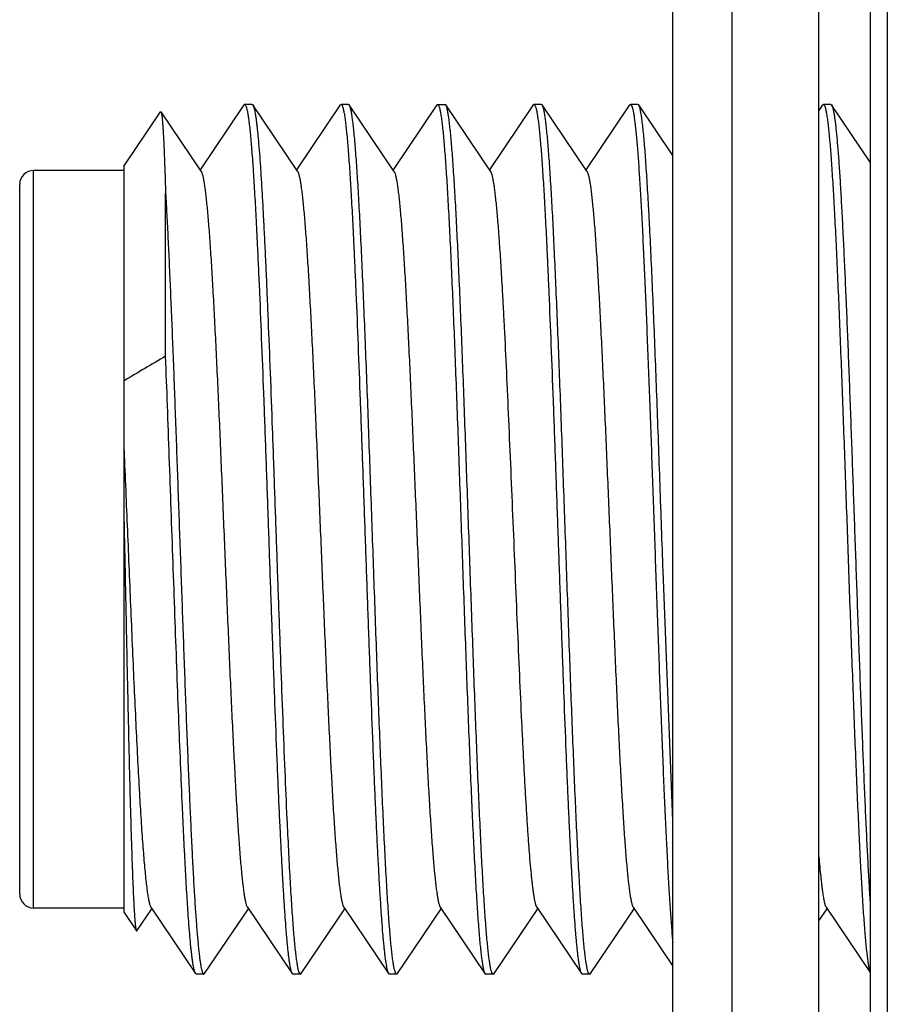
# Model space of a CAD drawing. Header units: inches. Extents: x 0.2 to 16.8, y 0.2 to 10.8.
# Tile 28 of 38: x 7.9 to 8.149, y 6.177 to 6.46. Entities that reach past the tile are written whole.
import ezdxf

# ---------------------------------------------------------------- set-up
doc = ezdxf.new("R2010")
doc.units = ezdxf.units.IN
doc.header["$LTSCALE"] = 0.935
doc.header["$MEASUREMENT"] = 0
doc.layers.get('0').update_dxf_attribs({"linetype": 'CONTINUOUS'})

msp = doc.modelspace()

# ---------------------------------------------------------------- linework, layer by layer
at = {"color": 7, "linetype": 'CONTINUOUS'}
for p, q in [((8.10459, 8.1832), (8.10459, 3.1162)), ((8.08758, 3.1262), (8.08758, 8.1732)), ((8.14431, 7.6512), (8.14431, 3.6532)), ((8.12958, 3.6522), (8.12958, 7.6472)), ((7.9298, 6.41749), (7.94031, 6.43307)), ((7.94031, 6.43307), (7.94043, 6.43307)), ((7.95194, 6.416), (7.94043, 6.43307)), ((7.96423, 6.43503), (7.95167, 6.41641)), ((7.96446, 6.4352), (7.96423, 6.43503)), ((7.96661, 6.4352), (7.96446, 6.4352)), ((7.96446, 6.4352), (7.96485, 6.43473)), ((7.96661, 6.4352), (7.96684, 6.43503)), ((7.97968, 6.416), (7.96684, 6.43503)), ((7.96684, 6.43503), (7.96699, 6.43473)), ((7.99197, 6.43503), (7.9794, 6.41641)), ((7.99197, 6.43503), (7.9922, 6.4352)), ((7.99434, 6.4352), (7.9922, 6.4352)), ((7.9922, 6.4352), (7.99258, 6.43473)), ((7.99434, 6.4352), (7.9945, 6.43512)), ((7.99457, 6.43503), (7.9945, 6.43512)), ((8.00741, 6.416), (7.99457, 6.43503)), ((8.0197, 6.43503), (8.00714, 6.41641)), ((8.0197, 6.43503), (8.01993, 6.4352)), ((8.01993, 6.4352), (8.02208, 6.4352)), ((8.01993, 6.4352), (8.02004, 6.43517)), ((8.02231, 6.43503), (8.02208, 6.4352)), ((8.03514, 6.416), (8.02231, 6.43503)), ((8.02246, 6.43473), (8.02231, 6.43503)), ((8.04744, 6.43503), (8.03487, 6.41641)), ((8.04744, 6.43503), (8.04767, 6.4352)), ((8.04981, 6.4352), (8.04767, 6.4352)), ((8.04767, 6.4352), (8.04805, 6.43473)), ((8.05004, 6.43503), (8.04981, 6.4352)), ((8.06288, 6.416), (8.05004, 6.43503)), ((8.0502, 6.43473), (8.05004, 6.43503)), ((8.07517, 6.43503), (8.06261, 6.41641)), ((8.07517, 6.43503), (8.0754, 6.4352)), ((8.07755, 6.4352), (8.0754, 6.4352)), ((8.0754, 6.4352), (8.07579, 6.43473)), ((8.07778, 6.43503), (8.07755, 6.4352)), ((8.08758, 6.42049), (8.07778, 6.43503)), ((8.13064, 6.43503), (8.12958, 6.43347)), ((8.13064, 6.43503), (8.13087, 6.4352)), ((8.13301, 6.4352), (8.13087, 6.4352)), ((8.13087, 6.4352), (8.13126, 6.43473)), ((8.13301, 6.4352), (8.13325, 6.43503)), ((8.14431, 6.41863), (8.13325, 6.43503)), ((8.13325, 6.43503), (8.1334, 6.43473)), ((7.9298, 6.4162), (7.9038, 6.4162)), ((7.9298, 6.20292), (7.9298, 6.41749)), ((7.8998, 6.2082), (7.8998, 6.4122)), ((7.94175, 6.3628), (7.94175, 6.40965)), ((8.08758, 6.22934), (8.0848, 6.30102)), ((7.9298, 6.2042), (7.9038, 6.2042)), ((7.9335, 6.19762), (7.9378, 6.204)), ((7.93753, 6.20441), (7.95037, 6.18538)), ((7.95297, 6.18538), (7.96554, 6.204)), ((7.96526, 6.20441), (7.9781, 6.18538)), ((7.98071, 6.18538), (7.99327, 6.204)), ((7.993, 6.20441), (8.00583, 6.18538)), ((8.00844, 6.18538), (8.02101, 6.204)), ((8.02073, 6.20441), (8.03357, 6.18538)), ((8.03618, 6.18538), (8.04874, 6.204)), ((8.04847, 6.20441), (8.0613, 6.18538)), ((8.06391, 6.18538), (8.07647, 6.204)), ((8.0762, 6.20441), (8.08758, 6.18753)), ((8.12958, 6.20051), (8.13194, 6.204)), ((8.13167, 6.20441), (8.14431, 6.18567)), ((7.9298, 6.20292), (7.93337, 6.19762)), ((7.93337, 6.19762), (7.9335, 6.19762)), ((7.9506, 6.1852), (7.95037, 6.18538)), ((7.95274, 6.1852), (7.9506, 6.1852)), ((7.95274, 6.1852), (7.95297, 6.18538)), ((7.97795, 6.18568), (7.9781, 6.18538)), ((7.9781, 6.18538), (7.97833, 6.1852)), ((7.98048, 6.1852), (7.97833, 6.1852)), ((7.98009, 6.18568), (7.98048, 6.1852)), ((7.98048, 6.1852), (7.98071, 6.18538)), ((8.00568, 6.18568), (8.00583, 6.18538)), ((8.00583, 6.18538), (8.00607, 6.1852)), ((8.00821, 6.1852), (8.00607, 6.1852)), ((8.00844, 6.18538), (8.00821, 6.1852)), ((8.03357, 6.18538), (8.0338, 6.1852)), ((8.03594, 6.1852), (8.0338, 6.1852)), ((8.03594, 6.1852), (8.03618, 6.18538)), ((8.06115, 6.18568), (8.0613, 6.18538)), ((8.0613, 6.18538), (8.06153, 6.1852)), ((8.06368, 6.1852), (8.06153, 6.1852)), ((8.06368, 6.1852), (8.06391, 6.18538))]:
    msp.add_line(p, q, dxfattribs=at)
at = {"color": 9, "linetype": 'CONTINUOUS'}
for p, q in [((8.14927, 7.6512), (8.14927, 3.6532)), ((7.9038, 6.2042), (7.9038, 6.4162))]:
    msp.add_line(p, q, dxfattribs=at)
at = {"color": 7, "linetype": 'CONTINUOUS'}
for centre, radius, start, end in [((7.9038, 6.4122), 0.004, 90, 180), ((8.74896, 4.97803), 1.60286, 120.23881, 120.73452), ((7.9038, 6.2082), 0.004, 180, 270)]:
    msp.add_arc(centre, radius, start, end, dxfattribs=at)
for points, knots in [([(7.94043, 6.43307), (7.94043, 6.43306), (7.94045, 6.43303), (7.94048, 6.43296), (7.94052, 6.43285), (7.94056, 6.43268), (7.9406, 6.43246), (7.94064, 6.43221), (7.94068, 6.43191), (7.94072, 6.43156), (7.94078, 6.43102), (7.94085, 6.43023), (7.94093, 6.42916), (7.94101, 6.42792), (7.94109, 6.42652), (7.94118, 6.42495), (7.94126, 6.42322), (7.94134, 6.42133), (7.94142, 6.41929), (7.9415, 6.41709), (7.94162, 6.41386), (7.94169, 6.41137), (7.94175, 6.40965)], [0, 0, 0, 0, 0.001781, 0.003976, 0.009668, 0.017143, 0.026424, 0.037524, 0.050443, 0.065181, 0.081736, 0.12028, 0.166024, 0.218906, 0.278848, 0.345763, 0.419555, 0.500113, 0.587319, 0.68105, 0.78118, 1, 1, 1, 1]), ([(7.96485, 6.43473), (7.96489, 6.43463), (7.96496, 6.43442), (7.96506, 6.43407), (7.96516, 6.43365), (7.96527, 6.43316), (7.96537, 6.43261), (7.96551, 6.43175), (7.96568, 6.4305), (7.96589, 6.42881), (7.96609, 6.42687), (7.96629, 6.42467), (7.9665, 6.42223), (7.9667, 6.41955), (7.96698, 6.41551), (7.96733, 6.40991), (7.96774, 6.40256), (7.9681, 6.39517), (7.96844, 6.38792), (7.96886, 6.3784), (7.96937, 6.36574), (7.96998, 6.34981), (7.97059, 6.3331), (7.9712, 6.31596), (7.9718, 6.29871), (7.97241, 6.28167), (7.97302, 6.26519), (7.97353, 6.25195), (7.97395, 6.24186), (7.97425, 6.23477), (7.97456, 6.22805), (7.97487, 6.22172), (7.97517, 6.21582), (7.97548, 6.21037), (7.97578, 6.20541), (7.97609, 6.20095), (7.97635, 6.19757), (7.97656, 6.19513), (7.97671, 6.1935), (7.97686, 6.19202), (7.97702, 6.19068), (7.97717, 6.18949), (7.97732, 6.18844), (7.97747, 6.18754), (7.9776, 6.18688), (7.97771, 6.18643), (7.97779, 6.18614), (7.97786, 6.1859), (7.97792, 6.18575), (7.97795, 6.18568)], [0, 0, 0, 0, 0.001217, 0.002689, 0.004419, 0.006407, 0.008656, 0.011164, 0.016957, 0.023778, 0.031614, 0.040451, 0.05027, 0.061052, 0.072774, 0.098936, 0.128534, 0.161317, 0.187826, 0.215841, 0.275845, 0.340171, 0.407579, 0.47677, 0.546409, 0.615153, 0.681676, 0.744696, 0.774508, 0.802996, 0.830022, 0.855455, 0.879174, 0.901064, 0.92102, 0.938948, 0.954761, 0.961851, 0.968386, 0.974358, 0.97976, 0.984588, 0.988835, 0.992501, 0.995581, 0.996903, 0.998079, 0.999111, 1, 1, 1, 1]), ([(7.96699, 6.43473), (7.96702, 6.43466), (7.96707, 6.43451), (7.96715, 6.43427), (7.96722, 6.434), (7.96733, 6.43356), (7.96746, 6.43292), (7.96761, 6.43205), (7.96776, 6.43103), (7.9679, 6.42987), (7.96805, 6.42858), (7.9682, 6.42715), (7.96835, 6.42558), (7.96856, 6.42322), (7.96882, 6.41995), (7.96912, 6.41565), (7.96941, 6.41085), (7.96971, 6.40559), (7.97001, 6.39989), (7.97031, 6.39377), (7.97061, 6.38726), (7.97091, 6.38039), (7.97132, 6.37061), (7.97183, 6.35774), (7.97242, 6.3417), (7.97302, 6.32507), (7.97361, 6.30817), (7.97421, 6.2913), (7.97481, 6.27479), (7.9754, 6.25893), (7.976, 6.24403), (7.97641, 6.23444), (7.97662, 6.22985)], [0, 0, 0, 0, 0.001059, 0.002284, 0.003678, 0.005242, 0.008881, 0.013203, 0.018207, 0.023889, 0.030244, 0.037265, 0.044945, 0.053277, 0.071855, 0.092915, 0.116361, 0.142086, 0.169971, 0.199888, 0.231698, 0.265253, 0.300399, 0.374804, 0.453534, 0.535129, 0.618077, 0.70084, 0.781883, 0.859705, 0.932862, 1, 1, 1, 1]), ([(7.99258, 6.43473), (7.99262, 6.43463), (7.9927, 6.43442), (7.9928, 6.43407), (7.9929, 6.43365), (7.993, 6.43316), (7.9931, 6.43261), (7.99324, 6.43175), (7.99342, 6.4305), (7.99362, 6.42881), (7.99382, 6.42687), (7.99403, 6.42467), (7.99423, 6.42223), (7.99443, 6.41955), (7.99472, 6.41551), (7.99506, 6.40991), (7.99547, 6.40256), (7.99584, 6.39517), (7.99617, 6.38792), (7.99659, 6.3784), (7.99711, 6.36574), (7.99771, 6.34981), (7.99832, 6.3331), (7.99893, 6.31596), (7.99954, 6.29871), (8.00015, 6.28167), (8.00075, 6.26519), (8.00127, 6.25195), (8.00168, 6.24186), (8.00199, 6.23477), (8.00229, 6.22805), (8.0026, 6.22172), (8.00291, 6.21582), (8.00321, 6.21037), (8.00352, 6.20541), (8.00382, 6.20095), (8.00408, 6.19757), (8.00429, 6.19513), (8.00445, 6.1935), (8.0046, 6.19202), (8.00475, 6.19068), (8.0049, 6.18949), (8.00506, 6.18844), (8.00521, 6.18754), (8.00534, 6.18688), (8.00545, 6.18643), (8.00552, 6.18614), (8.0056, 6.1859), (8.00565, 6.18575), (8.00568, 6.18568)], [0, 0, 0, 0, 0.001217, 0.002689, 0.004419, 0.006407, 0.008656, 0.011164, 0.016957, 0.023778, 0.031614, 0.040451, 0.05027, 0.061052, 0.072774, 0.098936, 0.128534, 0.161317, 0.187826, 0.215841, 0.275845, 0.340171, 0.407579, 0.47677, 0.546409, 0.615153, 0.681676, 0.744696, 0.774508, 0.802996, 0.830022, 0.855455, 0.879174, 0.901064, 0.92102, 0.938948, 0.954761, 0.961851, 0.968386, 0.974358, 0.97976, 0.984588, 0.988835, 0.992501, 0.995581, 0.996903, 0.998079, 0.999111, 1, 1, 1, 1]), ([(8.00821, 6.1852), (8.00819, 6.1852), (8.00815, 6.18521), (8.0081, 6.18524), (8.00805, 6.18529), (8.00799, 6.18535), (8.00794, 6.18544), (8.00789, 6.18554), (8.00783, 6.18565), (8.00776, 6.18585), (8.00767, 6.18613), (8.00756, 6.18653), (8.00746, 6.18701), (8.00735, 6.18755), (8.00725, 6.18816), (8.00714, 6.18885), (8.00703, 6.18961), (8.00689, 6.19075), (8.0067, 6.19236), (8.00649, 6.1945), (8.00628, 6.1969), (8.00607, 6.19957), (8.00586, 6.2025), (8.00556, 6.20689), (8.0052, 6.21298), (8.00478, 6.22094), (8.00436, 6.22974), (8.00393, 6.23929), (8.00351, 6.24949), (8.00309, 6.26026), (8.00266, 6.2715), (8.00224, 6.2831), (8.00182, 6.29495), (8.00139, 6.30694), (8.00097, 6.31896), (8.00054, 6.3309), (8.00012, 6.34265), (7.9997, 6.3541), (7.99927, 6.36513), (7.99885, 6.37566), (7.99842, 6.38558), (7.998, 6.39479), (7.99764, 6.40199), (7.99735, 6.40733), (7.99714, 6.41101), (7.99693, 6.41445), (7.99671, 6.41765), (7.9965, 6.4206), (7.99629, 6.42329), (7.99608, 6.42572), (7.99587, 6.42787), (7.99566, 6.42976), (7.99547, 6.43116), (7.99533, 6.43213), (7.99522, 6.43276), (7.99511, 6.43331), (7.99501, 6.4338), (7.9949, 6.43421), (7.99481, 6.43451), (7.99474, 6.43471), (7.99468, 6.43483), (7.99463, 6.43494), (7.99459, 6.435), (7.99457, 6.43503)], [0, 0, 0, 0, 0.000216, 0.000455, 0.000734, 0.001066, 0.001456, 0.001908, 0.002425, 0.00301, 0.004383, 0.006032, 0.007961, 0.01017, 0.01266, 0.015429, 0.018478, 0.021805, 0.029286, 0.037857, 0.047501, 0.058195, 0.069915, 0.082636, 0.110957, 0.142898, 0.178163, 0.216425, 0.257329, 0.300495, 0.345522, 0.391991, 0.43947, 0.487518, 0.535687, 0.58353, 0.630602, 0.676464, 0.720691, 0.762871, 0.802613, 0.839547, 0.873331, 0.888943, 0.903652, 0.917424, 0.930229, 0.942036, 0.952818, 0.962553, 0.971216, 0.978791, 0.985261, 0.988079, 0.990616, 0.992873, 0.99485, 0.996547, 0.997967, 0.998575, 0.999115, 0.999589, 1, 1, 1, 1]), ([(8.02004, 6.43517), (8.02005, 6.43516), (8.02007, 6.43515), (8.02008, 6.43513), (8.0201, 6.43512)], [0, 0, 0, 0, 0.234416, 1, 1, 1, 1]), ([(8.0201, 6.43512), (8.02011, 6.4351), (8.02015, 6.43505), (8.0202, 6.43497), (8.02026, 6.43487), (8.02033, 6.43471), (8.02042, 6.43445), (8.02053, 6.43409), (8.02063, 6.43366), (8.02073, 6.43317), (8.02084, 6.4326), (8.02094, 6.43196), (8.02105, 6.43125), (8.02119, 6.43017), (8.02137, 6.42865), (8.02158, 6.42663), (8.02179, 6.42434), (8.022, 6.42179), (8.02221, 6.41899), (8.02242, 6.41594), (8.02263, 6.41265), (8.02284, 6.40912), (8.02313, 6.40398), (8.02348, 6.39704), (8.0239, 6.38813), (8.02432, 6.37852), (8.02474, 6.36828), (8.02516, 6.35751), (8.02558, 6.34632), (8.02599, 6.33479), (8.02641, 6.32304), (8.02683, 6.31118), (8.02725, 6.2993), (8.02767, 6.28753), (8.02809, 6.27596), (8.02851, 6.2647), (8.02893, 6.25386), (8.02935, 6.24353), (8.02976, 6.23381), (8.03018, 6.22478), (8.03054, 6.21772), (8.03083, 6.21249), (8.03104, 6.20889), (8.03125, 6.20552), (8.03146, 6.20239), (8.03166, 6.19951), (8.03187, 6.19688), (8.03208, 6.1945), (8.03229, 6.19239), (8.0325, 6.19054), (8.03268, 6.18918), (8.03283, 6.18822), (8.03293, 6.18761), (8.03304, 6.18706), (8.03314, 6.18659), (8.03324, 6.18618), (8.03333, 6.18589), (8.03341, 6.18569), (8.03346, 6.18557), (8.03351, 6.18547), (8.03355, 6.1854), (8.03357, 6.18538)], [0, 0, 0, 0, 0.00033, 0.000717, 0.001166, 0.001678, 0.002898, 0.004387, 0.006148, 0.008182, 0.01049, 0.013072, 0.015927, 0.019055, 0.026122, 0.034259, 0.043449, 0.053674, 0.064909, 0.077132, 0.090314, 0.104425, 0.119434, 0.152009, 0.187743, 0.226314, 0.267371, 0.310542, 0.355435, 0.401643, 0.448746, 0.496316, 0.543922, 0.591131, 0.637515, 0.682652, 0.726132, 0.767562, 0.806564, 0.842786, 0.8759, 0.891196, 0.905606, 0.919095, 0.931635, 0.943197, 0.953756, 0.963288, 0.971772, 0.979191, 0.985531, 0.988292, 0.99078, 0.992994, 0.994934, 0.9966, 0.997996, 0.998594, 0.999126, 0.999594, 1, 1, 1, 1]), ([(8.03594, 6.1852), (8.03593, 6.1852), (8.03589, 6.18521), (8.03583, 6.18524), (8.03578, 6.18529), (8.03573, 6.18535), (8.03568, 6.18543), (8.03562, 6.18553), (8.03557, 6.18564), (8.0355, 6.18583), (8.03541, 6.18611), (8.0353, 6.1865), (8.0352, 6.18697), (8.0351, 6.1875), (8.03499, 6.1881), (8.03489, 6.18877), (8.03478, 6.18951), (8.03464, 6.19063), (8.03446, 6.1922), (8.03425, 6.19429), (8.03404, 6.19664), (8.03383, 6.19925), (8.03362, 6.20212), (8.03333, 6.20642), (8.03297, 6.21238), (8.03255, 6.22018), (8.03214, 6.2288), (8.03172, 6.23817), (8.0313, 6.24819), (8.03088, 6.25877), (8.03046, 6.26982), (8.03004, 6.28124), (8.02962, 6.29293), (8.0292, 6.30477), (8.02878, 6.31666), (8.02836, 6.32849), (8.02794, 6.34015), (8.02753, 6.35155), (8.02711, 6.36256), (8.02669, 6.3731), (8.02627, 6.38307), (8.02585, 6.39237), (8.02543, 6.40093), (8.02502, 6.40866), (8.02466, 6.41455), (8.02437, 6.4188), (8.02416, 6.42162), (8.02395, 6.42419), (8.02374, 6.42649), (8.02353, 6.42854), (8.02332, 6.43031), (8.02314, 6.43162), (8.02299, 6.43252), (8.02289, 6.4331), (8.02279, 6.43361), (8.02268, 6.43405), (8.02258, 6.43441), (8.0225, 6.43463), (8.02246, 6.43473)], [0, 0, 0, 0, 0.000213, 0.000449, 0.000725, 0.001051, 0.001434, 0.001878, 0.002385, 0.002958, 0.004304, 0.00592, 0.007809, 0.009973, 0.012411, 0.015123, 0.018109, 0.021367, 0.028694, 0.037089, 0.046536, 0.057013, 0.068498, 0.080965, 0.108732, 0.140063, 0.174675, 0.212256, 0.252463, 0.294931, 0.339276, 0.385093, 0.431967, 0.479471, 0.527173, 0.574639, 0.621439, 0.667146, 0.711345, 0.753635, 0.793631, 0.83097, 0.865313, 0.89635, 0.923799, 0.936099, 0.947413, 0.957715, 0.966983, 0.975197, 0.982339, 0.988396, 0.991014, 0.993359, 0.995428, 0.997223, 0.998746, 1, 1, 1, 1]), ([(8.04805, 6.43473), (8.04809, 6.43463), (8.04816, 6.43442), (8.04827, 6.43407), (8.04837, 6.43365), (8.04847, 6.43316), (8.04857, 6.43261), (8.04871, 6.43175), (8.04889, 6.4305), (8.04909, 6.42881), (8.04929, 6.42687), (8.0495, 6.42467), (8.0497, 6.42223), (8.0499, 6.41955), (8.05019, 6.41551), (8.05053, 6.40991), (8.05094, 6.40256), (8.05131, 6.39517), (8.05164, 6.38792), (8.05206, 6.3784), (8.05258, 6.36574), (8.05318, 6.34981), (8.05379, 6.3331), (8.0544, 6.31596), (8.05501, 6.29871), (8.05561, 6.28167), (8.05622, 6.26519), (8.05674, 6.25195), (8.05715, 6.24186), (8.05746, 6.23477), (8.05776, 6.22805), (8.05807, 6.22172), (8.05837, 6.21582), (8.05868, 6.21037), (8.05898, 6.20541), (8.05929, 6.20095), (8.05955, 6.19757), (8.05976, 6.19513), (8.05991, 6.1935), (8.06007, 6.19202), (8.06022, 6.19068), (8.06037, 6.18949), (8.06052, 6.18844), (8.06068, 6.18754), (8.06081, 6.18688), (8.06092, 6.18643), (8.06099, 6.18614), (8.06107, 6.1859), (8.06112, 6.18575), (8.06115, 6.18568)], [0, 0, 0, 0, 0.001217, 0.002689, 0.004419, 0.006407, 0.008656, 0.011164, 0.016957, 0.023778, 0.031614, 0.040451, 0.05027, 0.061052, 0.072774, 0.098936, 0.128534, 0.161317, 0.187826, 0.215841, 0.275845, 0.340171, 0.407579, 0.47677, 0.546409, 0.615153, 0.681676, 0.744696, 0.774508, 0.802996, 0.830022, 0.855455, 0.879174, 0.901064, 0.92102, 0.938948, 0.954761, 0.961851, 0.968386, 0.974358, 0.97976, 0.984588, 0.988835, 0.992501, 0.995581, 0.996903, 0.998079, 0.999111, 1, 1, 1, 1]), ([(8.06368, 6.1852), (8.06366, 6.1852), (8.06362, 6.18521), (8.06357, 6.18524), (8.06352, 6.18529), (8.06346, 6.18535), (8.06341, 6.18543), (8.06336, 6.18553), (8.06331, 6.18564), (8.06323, 6.18583), (8.06314, 6.18611), (8.06304, 6.1865), (8.06293, 6.18697), (8.06283, 6.1875), (8.06273, 6.1881), (8.06262, 6.18877), (8.06252, 6.18951), (8.06237, 6.19063), (8.06219, 6.1922), (8.06198, 6.19429), (8.06177, 6.19664), (8.06156, 6.19925), (8.06135, 6.20212), (8.06106, 6.20642), (8.0607, 6.21238), (8.06029, 6.22018), (8.05987, 6.2288), (8.05945, 6.23817), (8.05903, 6.24819), (8.05861, 6.25877), (8.05819, 6.26982), (8.05778, 6.28124), (8.05736, 6.29293), (8.05694, 6.30477), (8.05652, 6.31666), (8.0561, 6.32849), (8.05568, 6.34015), (8.05526, 6.35155), (8.05484, 6.36256), (8.05442, 6.3731), (8.054, 6.38307), (8.05358, 6.39237), (8.05317, 6.40093), (8.05275, 6.40866), (8.05239, 6.41455), (8.0521, 6.4188), (8.05189, 6.42162), (8.05168, 6.42419), (8.05147, 6.42649), (8.05126, 6.42854), (8.05106, 6.43031), (8.05088, 6.43162), (8.05073, 6.43252), (8.05062, 6.4331), (8.05052, 6.43361), (8.05042, 6.43405), (8.05031, 6.43441), (8.05024, 6.43463), (8.0502, 6.43473)], [0, 0, 0, 0, 0.000213, 0.000449, 0.000725, 0.001051, 0.001434, 0.001878, 0.002385, 0.002958, 0.004304, 0.00592, 0.007809, 0.009973, 0.012411, 0.015123, 0.018109, 0.021367, 0.028694, 0.037089, 0.046536, 0.057013, 0.068498, 0.080965, 0.108732, 0.140063, 0.174675, 0.212256, 0.252463, 0.294931, 0.339276, 0.385093, 0.431967, 0.479471, 0.527173, 0.574639, 0.621439, 0.667146, 0.711345, 0.753635, 0.793631, 0.83097, 0.865313, 0.89635, 0.923799, 0.936099, 0.947413, 0.957715, 0.966983, 0.975197, 0.982339, 0.988396, 0.991014, 0.993359, 0.995428, 0.997223, 0.998746, 1, 1, 1, 1]), ([(8.07579, 6.43473), (8.07582, 6.43464), (8.07589, 6.43446), (8.07598, 6.43415), (8.07607, 6.43379), (8.07616, 6.43337), (8.07625, 6.4329), (8.07638, 6.43216), (8.07654, 6.43112), (8.07672, 6.4297), (8.0769, 6.42807), (8.07709, 6.42624), (8.07727, 6.42421), (8.07745, 6.42197), (8.07771, 6.41861), (8.07802, 6.41394), (8.07839, 6.40781), (8.07875, 6.40099), (8.07912, 6.39354), (8.07949, 6.38551), (8.07985, 6.37695), (8.08022, 6.36793), (8.08059, 6.35851), (8.08108, 6.34533), (8.0817, 6.32836), (8.08242, 6.30774), (8.08315, 6.28719), (8.08388, 6.26727), (8.08449, 6.25134), (8.08499, 6.23932), (8.08536, 6.23101), (8.08573, 6.22324), (8.08609, 6.21609), (8.08646, 6.20959), (8.08677, 6.20461), (8.08703, 6.20098), (8.08721, 6.19855), (8.08739, 6.1963), (8.08752, 6.19488), (8.08758, 6.19419)], [0, 0, 0, 0, 0.001124, 0.002462, 0.004016, 0.005788, 0.007777, 0.009986, 0.015056, 0.020994, 0.02779, 0.035435, 0.043917, 0.053222, 0.063334, 0.085908, 0.111485, 0.139889, 0.170922, 0.204371, 0.240002, 0.277567, 0.316806, 0.357444, 0.441783, 0.528238, 0.614407, 0.697892, 0.776373, 0.813048, 0.847669, 0.879995, 0.909801, 0.936882, 0.961049, 0.971987, 0.982136, 0.991479, 1, 1, 1, 1]), ([(8.0848, 6.30102), (8.08466, 6.30517), (8.08437, 6.31344), (8.08393, 6.3258), (8.08349, 6.338), (8.08305, 6.34992), (8.08262, 6.36146), (8.08218, 6.37248), (8.08175, 6.38289), (8.08131, 6.39259), (8.08094, 6.40017), (8.08064, 6.4058), (8.08042, 6.40968), (8.0802, 6.41331), (8.07998, 6.41669), (8.07976, 6.41981), (8.07955, 6.42265), (8.07933, 6.42521), (8.07911, 6.42749), (8.07889, 6.42948), (8.0787, 6.43096), (8.07855, 6.43199), (8.07844, 6.43265), (8.07833, 6.43323), (8.07822, 6.43374), (8.07812, 6.43417), (8.07802, 6.43449), (8.07795, 6.4347), (8.07789, 6.43483), (8.07784, 6.43494), (8.0778, 6.435), (8.07778, 6.43503)], [0, 0, 0, 0, 0.092603, 0.184965, 0.276177, 0.365336, 0.451562, 0.534004, 0.611848, 0.684325, 0.750722, 0.781433, 0.810384, 0.837504, 0.862726, 0.88599, 0.907237, 0.926418, 0.943488, 0.958405, 0.971139, 0.976679, 0.981665, 0.986095, 0.98997, 0.99329, 0.99606, 0.997242, 0.99829, 0.999208, 1, 1, 1, 1]), ([(8.13126, 6.43473), (8.13129, 6.43464), (8.13137, 6.43442), (8.13147, 6.43407), (8.13157, 6.43365), (8.13167, 6.43317), (8.13177, 6.43262), (8.13191, 6.43176), (8.13209, 6.43052), (8.13229, 6.42884), (8.13249, 6.42691), (8.13269, 6.42473), (8.1329, 6.42231), (8.1331, 6.41964), (8.13338, 6.41563), (8.13373, 6.41006), (8.13413, 6.40275), (8.13454, 6.39465), (8.13494, 6.38583), (8.13535, 6.37637), (8.13575, 6.36634), (8.13616, 6.35583), (8.13656, 6.34494), (8.13711, 6.3299), (8.13778, 6.31085), (8.13845, 6.29179), (8.139, 6.27672), (8.13941, 6.26579), (8.13981, 6.25523), (8.14022, 6.24514), (8.14062, 6.23561), (8.14103, 6.22672), (8.14143, 6.21853), (8.14184, 6.21113), (8.14218, 6.20548), (8.14246, 6.2014), (8.14267, 6.19868), (8.14287, 6.1962), (8.14307, 6.19397), (8.14327, 6.19198), (8.14348, 6.19024), (8.14365, 6.18896), (8.14379, 6.18805), (8.14389, 6.18748), (8.14399, 6.18696), (8.1441, 6.18652), (8.1442, 6.18613), (8.14427, 6.1859), (8.14431, 6.1858)], [0, 0, 0, 0, 0.001213, 0.002679, 0.004401, 0.006381, 0.008619, 0.011115, 0.016877, 0.023661, 0.031455, 0.040243, 0.050007, 0.060728, 0.072384, 0.098399, 0.127833, 0.160437, 0.195934, 0.234024, 0.27438, 0.316661, 0.360506, 0.405542, 0.497643, 0.589834, 0.63498, 0.678978, 0.721454, 0.762045, 0.800407, 0.836213, 0.869158, 0.898963, 0.925375, 0.937238, 0.948172, 0.958155, 0.967164, 0.975184, 0.982197, 0.988191, 0.990803, 0.993157, 0.995254, 0.997092, 0.998673, 1, 1, 1, 1]), ([(8.1334, 6.43473), (8.13343, 6.43465), (8.13349, 6.43448), (8.13358, 6.4342), (8.13366, 6.43388), (8.13375, 6.4335), (8.13383, 6.43308), (8.13395, 6.43244), (8.13409, 6.43151), (8.13426, 6.43027), (8.13443, 6.42884), (8.1346, 6.42724), (8.13477, 6.42547), (8.13494, 6.42352), (8.13518, 6.42059), (8.13547, 6.41652), (8.1358, 6.41117), (8.13614, 6.40522), (8.13648, 6.3987), (8.13682, 6.39165), (8.13716, 6.38412), (8.1375, 6.37615), (8.13784, 6.36778), (8.1383, 6.35599), (8.13887, 6.34065), (8.13954, 6.3218), (8.14021, 6.30267), (8.14089, 6.28372), (8.14156, 6.2654), (8.14213, 6.25073), (8.14259, 6.23963), (8.14293, 6.2319), (8.14327, 6.22465), (8.14361, 6.2179), (8.14395, 6.2117), (8.14419, 6.20775), (8.14431, 6.20588)], [0, 0, 0, 0, 0.001085, 0.002361, 0.003831, 0.005497, 0.007359, 0.009416, 0.01412, 0.019604, 0.025863, 0.032889, 0.040673, 0.049203, 0.058468, 0.079148, 0.102592, 0.128661, 0.157202, 0.188046, 0.221009, 0.255897, 0.292501, 0.330603, 0.410392, 0.493366, 0.577553, 0.660951, 0.741579, 0.81752, 0.853164, 0.886971, 0.918739, 0.948281, 0.975422, 1, 1, 1, 1]), ([(7.95194, 6.416), (7.95198, 6.41594), (7.95206, 6.4158), (7.95216, 6.41556), (7.95226, 6.41526), (7.95237, 6.4149), (7.95247, 6.41448), (7.95257, 6.414), (7.95268, 6.41347), (7.95282, 6.41265), (7.953, 6.41147), (7.9532, 6.4099), (7.95341, 6.4081), (7.95362, 6.40608), (7.95382, 6.40385), (7.95403, 6.40142), (7.95424, 6.39878), (7.95452, 6.39487), (7.95488, 6.38952), (7.95529, 6.38259), (7.9557, 6.37502), (7.95612, 6.36687), (7.95653, 6.35822), (7.95695, 6.34914), (7.95736, 6.33971), (7.95777, 6.33002), (7.95819, 6.32016), (7.9586, 6.3102), (7.95902, 6.30025), (7.95943, 6.29039), (7.95985, 6.2807), (7.96026, 6.27127), (7.96067, 6.26219), (7.96109, 6.25354), (7.9615, 6.24539), (7.96191, 6.23781), (7.96233, 6.23088), (7.96268, 6.22554), (7.96297, 6.22163), (7.96317, 6.21899), (7.96338, 6.21656), (7.96359, 6.21433), (7.96379, 6.21231), (7.964, 6.21051), (7.96421, 6.20893), (7.96439, 6.20776), (7.96453, 6.20694), (7.96463, 6.2064), (7.96474, 6.20593), (7.96484, 6.20551), (7.96494, 6.20515), (7.96505, 6.20485), (7.96515, 6.2046), (7.96522, 6.20446), (7.96526, 6.20441)], [0, 0, 0, 0, 0.000995, 0.002237, 0.003738, 0.005501, 0.007529, 0.009822, 0.012382, 0.015209, 0.021656, 0.029154, 0.037689, 0.047245, 0.057801, 0.069335, 0.081822, 0.095235, 0.12472, 0.15753, 0.193376, 0.231941, 0.272883, 0.31584, 0.360431, 0.40626, 0.452921, 0.5, 0.547079, 0.59374, 0.639569, 0.68416, 0.727117, 0.768059, 0.806624, 0.84247, 0.87528, 0.904765, 0.918178, 0.930665, 0.942199, 0.952755, 0.962311, 0.970846, 0.978344, 0.984791, 0.987618, 0.990178, 0.992471, 0.994499, 0.996262, 0.997762, 0.999005, 1, 1, 1, 1]), ([(7.97968, 6.416), (7.97972, 6.41594), (7.97979, 6.4158), (7.97989, 6.41556), (7.98, 6.41526), (7.9801, 6.4149), (7.9802, 6.41448), (7.98031, 6.414), (7.98041, 6.41347), (7.98055, 6.41265), (7.98073, 6.41147), (7.98094, 6.4099), (7.98114, 6.4081), (7.98135, 6.40608), (7.98156, 6.40385), (7.98177, 6.40142), (7.98197, 6.39878), (7.98226, 6.39487), (7.98261, 6.38952), (7.98302, 6.38259), (7.98344, 6.37502), (7.98385, 6.36687), (7.98427, 6.35822), (7.98468, 6.34914), (7.98509, 6.33971), (7.98551, 6.33002), (7.98592, 6.32016), (7.98634, 6.3102), (7.98675, 6.30025), (7.98717, 6.29039), (7.98758, 6.2807), (7.98799, 6.27127), (7.98841, 6.26219), (7.98882, 6.25354), (7.98924, 6.24539), (7.98965, 6.23781), (7.99006, 6.23088), (7.99042, 6.22554), (7.9907, 6.22163), (7.99091, 6.21899), (7.99112, 6.21656), (7.99132, 6.21433), (7.99153, 6.21231), (7.99174, 6.21051), (7.99194, 6.20893), (7.99212, 6.20776), (7.99226, 6.20694), (7.99237, 6.2064), (7.99247, 6.20593), (7.99257, 6.20551), (7.99268, 6.20515), (7.99278, 6.20485), (7.99288, 6.2046), (7.99296, 6.20446), (7.993, 6.20441)], [0, 0, 0, 0, 0.000995, 0.002237, 0.003738, 0.005501, 0.007529, 0.009822, 0.012382, 0.015209, 0.021656, 0.029154, 0.037689, 0.047245, 0.057801, 0.069335, 0.081822, 0.095235, 0.12472, 0.15753, 0.193376, 0.231941, 0.272883, 0.31584, 0.360431, 0.40626, 0.452921, 0.5, 0.547079, 0.59374, 0.639569, 0.68416, 0.727117, 0.768059, 0.806624, 0.84247, 0.87528, 0.904765, 0.918178, 0.930665, 0.942199, 0.952755, 0.962311, 0.970846, 0.978344, 0.984791, 0.987618, 0.990178, 0.992471, 0.994499, 0.996262, 0.997762, 0.999005, 1, 1, 1, 1]), ([(8.00741, 6.416), (8.00745, 6.41594), (8.00753, 6.4158), (8.00763, 6.41556), (8.00773, 6.41526), (8.00783, 6.4149), (8.00794, 6.41448), (8.00804, 6.414), (8.00814, 6.41347), (8.00829, 6.41265), (8.00847, 6.41147), (8.00867, 6.4099), (8.00888, 6.4081), (8.00909, 6.40608), (8.00929, 6.40385), (8.0095, 6.40142), (8.00971, 6.39878), (8.00999, 6.39487), (8.01035, 6.38952), (8.01076, 6.38259), (8.01117, 6.37502), (8.01159, 6.36687), (8.012, 6.35822), (8.01241, 6.34914), (8.01283, 6.33971), (8.01324, 6.33002), (8.01366, 6.32016), (8.01407, 6.3102), (8.01449, 6.30025), (8.0149, 6.29039), (8.01531, 6.2807), (8.01573, 6.27127), (8.01614, 6.26219), (8.01656, 6.25354), (8.01697, 6.24539), (8.01738, 6.23781), (8.0178, 6.23088), (8.01815, 6.22554), (8.01844, 6.22163), (8.01864, 6.21899), (8.01885, 6.21656), (8.01906, 6.21433), (8.01926, 6.21231), (8.01947, 6.21051), (8.01968, 6.20893), (8.01985, 6.20776), (8.02, 6.20694), (8.0201, 6.2064), (8.02021, 6.20593), (8.02031, 6.20551), (8.02041, 6.20515), (8.02051, 6.20485), (8.02062, 6.2046), (8.02069, 6.20446), (8.02073, 6.20441)], [0, 0, 0, 0, 0.000995, 0.002238, 0.003738, 0.005501, 0.007529, 0.009823, 0.012383, 0.015209, 0.021656, 0.029154, 0.03769, 0.047246, 0.057802, 0.069336, 0.081823, 0.095236, 0.124721, 0.157531, 0.193377, 0.231942, 0.272885, 0.315842, 0.360433, 0.406262, 0.452923, 0.500001, 0.54708, 0.593741, 0.63957, 0.684161, 0.727118, 0.76806, 0.806625, 0.842471, 0.875281, 0.904765, 0.918178, 0.930665, 0.942199, 0.952755, 0.962311, 0.970846, 0.978344, 0.984791, 0.987618, 0.990178, 0.992471, 0.994499, 0.996262, 0.997762, 0.999005, 1, 1, 1, 1]), ([(8.03514, 6.416), (8.03518, 6.41594), (8.03526, 6.4158), (8.03536, 6.41556), (8.03547, 6.41526), (8.03557, 6.4149), (8.03567, 6.41448), (8.03578, 6.414), (8.03588, 6.41347), (8.03602, 6.41265), (8.0362, 6.41147), (8.03641, 6.4099), (8.03661, 6.4081), (8.03682, 6.40608), (8.03703, 6.40385), (8.03723, 6.40142), (8.03744, 6.39878), (8.03765, 6.39594), (8.03786, 6.39291), (8.03806, 6.3897), (8.03827, 6.38631), (8.03852, 6.38211), (8.0388, 6.37706), (8.03922, 6.36891), (8.03975, 6.35804), (8.04036, 6.34433), (8.04098, 6.32995), (8.0416, 6.31517), (8.04222, 6.30029), (8.04284, 6.28561), (8.04345, 6.27142), (8.04398, 6.26003), (8.0444, 6.25137), (8.04471, 6.2453), (8.04502, 6.23956), (8.04533, 6.23417), (8.04564, 6.22916), (8.04595, 6.22455), (8.04626, 6.22037), (8.04657, 6.21664), (8.04684, 6.21382), (8.04706, 6.21181), (8.04721, 6.21048), (8.04737, 6.20928), (8.04752, 6.2082), (8.04768, 6.20725), (8.04783, 6.20643), (8.04796, 6.20582), (8.04807, 6.20541), (8.04815, 6.20514), (8.04823, 6.20491), (8.0483, 6.20471), (8.04838, 6.20455), (8.04844, 6.20445), (8.04847, 6.20441)], [0, 0, 0, 0, 0.000995, 0.002238, 0.003738, 0.005501, 0.007529, 0.009822, 0.012382, 0.015209, 0.021656, 0.029154, 0.037689, 0.047245, 0.057801, 0.069335, 0.081822, 0.095235, 0.109545, 0.12472, 0.140727, 0.15753, 0.184146, 0.212339, 0.272883, 0.337956, 0.40626, 0.476434, 0.547078, 0.616784, 0.68416, 0.747863, 0.777937, 0.806624, 0.833781, 0.859273, 0.882973, 0.904764, 0.924539, 0.942199, 0.957659, 0.964541, 0.970846, 0.976568, 0.981699, 0.986237, 0.990177, 0.993518, 0.994964, 0.996262, 0.997411, 0.998415, 0.999276, 1, 1, 1, 1]), ([(8.06288, 6.416), (8.06292, 6.41594), (8.06299, 6.4158), (8.0631, 6.41556), (8.0632, 6.41526), (8.0633, 6.4149), (8.06341, 6.41448), (8.06351, 6.414), (8.06361, 6.41347), (8.06376, 6.41265), (8.06394, 6.41147), (8.06414, 6.4099), (8.06435, 6.4081), (8.06455, 6.40608), (8.06476, 6.40385), (8.06497, 6.40142), (8.06518, 6.39878), (8.06546, 6.39487), (8.06582, 6.38952), (8.06623, 6.38259), (8.06664, 6.37502), (8.06705, 6.36687), (8.06747, 6.35822), (8.06788, 6.34914), (8.0683, 6.33971), (8.06871, 6.33002), (8.06913, 6.32016), (8.06954, 6.3102), (8.06995, 6.30025), (8.07037, 6.29039), (8.07078, 6.2807), (8.0712, 6.27127), (8.07161, 6.26219), (8.07203, 6.25354), (8.07244, 6.24539), (8.07285, 6.23781), (8.07327, 6.23088), (8.07362, 6.22554), (8.0739, 6.22163), (8.07411, 6.21899), (8.07432, 6.21656), (8.07453, 6.21433), (8.07473, 6.21231), (8.07494, 6.21051), (8.07515, 6.20893), (8.07532, 6.20776), (8.07547, 6.20694), (8.07557, 6.2064), (8.07567, 6.20593), (8.07578, 6.20551), (8.07588, 6.20515), (8.07598, 6.20485), (8.07609, 6.2046), (8.07616, 6.20446), (8.0762, 6.20441)], [0, 0, 0, 0, 0.000995, 0.002238, 0.003738, 0.005501, 0.007529, 0.009822, 0.012382, 0.015209, 0.021656, 0.029154, 0.037689, 0.047245, 0.057801, 0.069335, 0.081822, 0.095235, 0.12472, 0.15753, 0.193376, 0.231941, 0.272883, 0.31584, 0.360431, 0.40626, 0.452921, 0.5, 0.547079, 0.59374, 0.639569, 0.68416, 0.727117, 0.768059, 0.806624, 0.84247, 0.87528, 0.904765, 0.918178, 0.930665, 0.942199, 0.952755, 0.962311, 0.970846, 0.978345, 0.984791, 0.987618, 0.990178, 0.992471, 0.994499, 0.996262, 0.997763, 0.999005, 1, 1, 1, 1]), ([(7.94175, 6.40965), (7.94187, 6.40759), (7.9421, 6.40328), (7.94245, 6.39654), (7.94279, 6.38927), (7.94313, 6.38153), (7.94347, 6.37336), (7.94394, 6.36174), (7.94451, 6.34653), (7.94519, 6.32771), (7.94587, 6.30846), (7.94655, 6.28926), (7.94712, 6.2735), (7.94758, 6.26125), (7.94792, 6.25248), (7.94827, 6.24405), (7.94861, 6.23603), (7.94895, 6.22846), (7.94929, 6.22138), (7.94963, 6.21483), (7.94997, 6.20887), (7.95031, 6.20352), (7.95061, 6.19946), (7.95084, 6.19654), (7.95102, 6.19461), (7.95119, 6.19285), (7.95136, 6.19127), (7.95153, 6.18987), (7.95167, 6.18882), (7.95179, 6.18807), (7.95188, 6.18758), (7.95196, 6.18713), (7.95205, 6.18673), (7.95213, 6.18638), (7.95222, 6.18607), (7.9523, 6.18581), (7.95239, 6.18559), (7.95246, 6.18545), (7.95252, 6.18535), (7.95257, 6.1853), (7.95261, 6.18526), (7.95265, 6.18523), (7.9527, 6.18521), (7.95273, 6.1852), (7.95274, 6.1852)], [0, 0, 0, 0, 0.027559, 0.057625, 0.090017, 0.12454, 0.160984, 0.199131, 0.2796, 0.364004, 0.450304, 0.536414, 0.620256, 0.66069, 0.699805, 0.737363, 0.773139, 0.806916, 0.83849, 0.867671, 0.894283, 0.918167, 0.93918, 0.94857, 0.957197, 0.965049, 0.972115, 0.978385, 0.983851, 0.986281, 0.988508, 0.990532, 0.992353, 0.993971, 0.995388, 0.996604, 0.997624, 0.998453, 0.9988, 0.999104, 0.999369, 0.999601, 0.999807, 1, 1, 1, 1]), ([(7.95037, 6.18538), (7.95034, 6.18541), (7.95029, 6.1855), (7.95023, 6.18564), (7.95016, 6.18581), (7.95009, 6.18602), (7.95003, 6.18625), (7.94993, 6.18661), (7.94982, 6.18714), (7.94968, 6.18786), (7.94955, 6.18869), (7.94942, 6.18964), (7.94928, 6.19069), (7.94915, 6.19186), (7.94896, 6.19364), (7.94873, 6.19613), (7.94846, 6.19944), (7.9482, 6.20316), (7.94793, 6.20728), (7.94766, 6.21178), (7.94739, 6.21664), (7.94713, 6.22186), (7.94686, 6.2274), (7.94649, 6.23539), (7.94604, 6.24604), (7.9455, 6.25949), (7.94497, 6.27369), (7.94443, 6.28844), (7.9439, 6.30351), (7.94336, 6.31868), (7.94283, 6.33372), (7.9423, 6.34842), (7.94193, 6.35807), (7.94175, 6.3628)], [0, 0, 0, 0, 0.000747, 0.001638, 0.002679, 0.003874, 0.005224, 0.00673, 0.010214, 0.01433, 0.019078, 0.024455, 0.030458, 0.037082, 0.044323, 0.060628, 0.079316, 0.10032, 0.123563, 0.14896, 0.176418, 0.205836, 0.237103, 0.270105, 0.340815, 0.416919, 0.497286, 0.580722, 0.665987, 0.751816, 0.836933, 0.920071, 1, 1, 1, 1]), ([(7.9298, 6.33569), (7.92996, 6.3319), (7.93028, 6.32424), (7.93076, 6.31272), (7.93124, 6.30117), (7.93172, 6.28973), (7.9322, 6.27854), (7.93268, 6.26772), (7.93316, 6.25741), (7.93364, 6.24774), (7.93405, 6.24013), (7.93438, 6.23444), (7.93462, 6.2305), (7.93486, 6.22681), (7.9351, 6.22336), (7.93534, 6.22017), (7.93558, 6.21726), (7.93582, 6.21462), (7.93606, 6.21227), (7.9363, 6.21021), (7.93651, 6.20868), (7.93668, 6.20761), (7.9368, 6.20692), (7.93692, 6.20631), (7.93704, 6.20578), (7.93716, 6.20532), (7.93726, 6.20499), (7.93734, 6.20477), (7.9374, 6.20463), (7.93746, 6.20451), (7.93751, 6.20444), (7.93753, 6.20441)], [0, 0, 0, 0, 0.086657, 0.174594, 0.262761, 0.350105, 0.43558, 0.518164, 0.596872, 0.670763, 0.738955, 0.770657, 0.800636, 0.828802, 0.855071, 0.879367, 0.901618, 0.921759, 0.939732, 0.955487, 0.968981, 0.97487, 0.980183, 0.984918, 0.989074, 0.992653, 0.995658, 0.996949, 0.9981, 0.999116, 1, 1, 1, 1]), ([(7.9298, 6.31525), (7.92987, 6.31155), (7.93002, 6.30415), (7.93025, 6.29311), (7.93048, 6.28221), (7.9307, 6.27157), (7.93093, 6.26131), (7.93115, 6.25153), (7.93137, 6.24232), (7.93159, 6.23378), (7.93178, 6.22713), (7.93194, 6.2222), (7.93205, 6.21883), (7.93216, 6.21568), (7.93227, 6.21277), (7.93238, 6.2101), (7.93249, 6.20767), (7.9326, 6.2055), (7.9327, 6.20359), (7.9328, 6.20216), (7.93287, 6.20114), (7.93293, 6.20048), (7.93298, 6.19989), (7.93304, 6.19936), (7.93309, 6.19891), (7.93315, 6.19852), (7.9332, 6.1982), (7.93325, 6.19797), (7.93329, 6.19783), (7.93331, 6.19774), (7.93334, 6.19768), (7.93336, 6.19764), (7.93337, 6.19762)], [0, 0, 0, 0, 0.094414, 0.188574, 0.281483, 0.372163, 0.45967, 0.5431, 0.621602, 0.694382, 0.760712, 0.791251, 0.819938, 0.846704, 0.871483, 0.894217, 0.914853, 0.933342, 0.949641, 0.963717, 0.96991, 0.975537, 0.980594, 0.985079, 0.988991, 0.992329, 0.995094, 0.997287, 0.998171, 0.998916, 0.999524, 1, 1, 1, 1]), ([(7.97662, 6.22985), (7.97676, 6.22685), (7.97704, 6.22114), (7.9774, 6.21419), (7.9777, 6.20908), (7.97792, 6.2056), (7.97813, 6.20238), (7.97835, 6.19942), (7.97856, 6.19672), (7.97878, 6.1943), (7.97899, 6.19215), (7.97918, 6.19054), (7.97933, 6.1894), (7.97943, 6.18865), (7.97954, 6.18797), (7.97965, 6.18737), (7.97976, 6.18684), (7.97986, 6.18639), (7.97997, 6.18601), (7.98005, 6.18578), (7.98009, 6.18568)], [0, 0, 0, 0, 0.203099, 0.386825, 0.470866, 0.54942, 0.622301, 0.689336, 0.750367, 0.805251, 0.853865, 0.896099, 0.914796, 0.931868, 0.947308, 0.961111, 0.973276, 0.983804, 0.992706, 1, 1, 1, 1]), ([(8.12958, 6.21897), (8.12967, 6.21796), (8.12983, 6.21605), (8.13009, 6.21336), (8.13031, 6.21132), (8.13049, 6.20987), (8.13062, 6.2089), (8.13075, 6.20803), (8.13088, 6.20724), (8.13101, 6.20655), (8.13114, 6.20594), (8.13127, 6.20543), (8.13138, 6.20506), (8.13147, 6.20481), (8.13154, 6.20465), (8.1316, 6.20452), (8.13165, 6.20444), (8.13167, 6.20441)], [0, 0, 0, 0, 0.205773, 0.389373, 0.550197, 0.621903, 0.687731, 0.747634, 0.801573, 0.849524, 0.89147, 0.927417, 0.957404, 0.970191, 0.981529, 0.991449, 1, 1, 1, 1])]:
    msp.add_open_spline(points, degree=3, knots=knots, dxfattribs=at)

doc.saveas('drawing.dxf')
